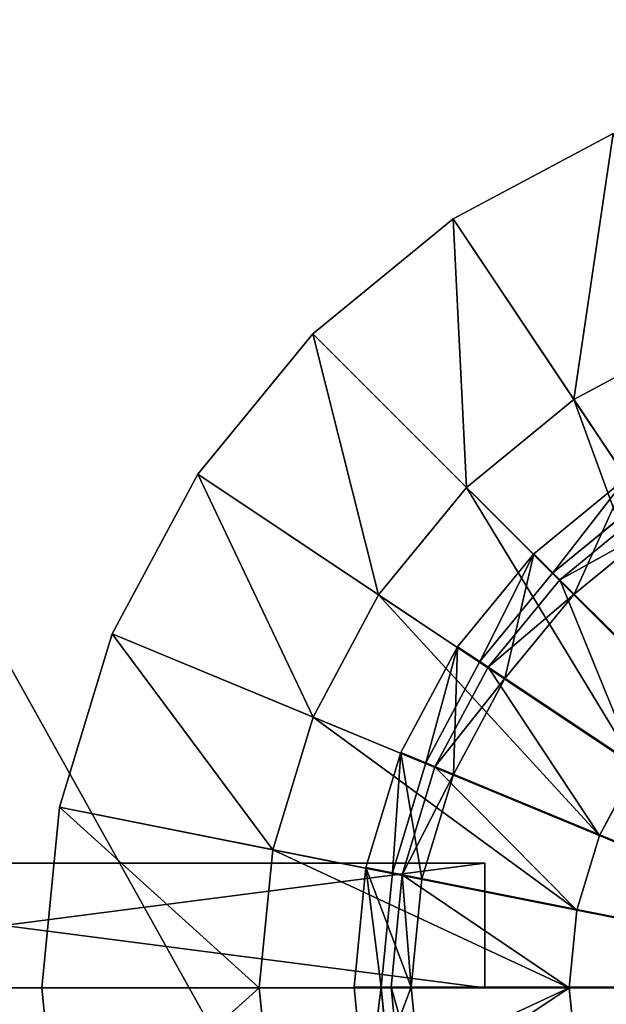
# Model space of a CAD drawing. Extents: x 0 to 35.8, y 0 to 27.5.
# Tile 165 of 256: x 14.8 to 16.7, y 18.4 to 21.6. Entities that reach past the tile are written whole.
import ezdxf

# ---------------------------------------------------------------- set-up
doc = ezdxf.new("R2010")
doc.units = 0
doc.header["$MEASUREMENT"] = 0
doc.layers.get('0').update_dxf_attribs({"color": 13, "linetype": 'CONTINUOUS'})
for name, color, linetype in [('GAS_ELEMENTS_5', 254, 'CONTINUOUS'), ('GAS_ELEMENTS_6', 250, 'CONTINUOUS'), ('GRATE_-_2', 250, 'CONTINUOUS'), ('RGM8058UC_-_BODY', 252, 'CONTINUOUS')]:
    doc.layers.add(name, color=color, linetype=linetype)

# ---------------------------------------------------------------- blocks, each defined once
blk = doc.blocks.new('RGM8658UC_TRADECAD_V06_DXF')
at = {"layer": 'GAS_ELEMENTS_5', "color": 0}
for p, q in [((16.734, 21.1977, 6.0313), (16.2153, 20.9205, 6.0313)), ((16.734, 21.1977, 6.0313), (16.2153, 20.9205, 6.0313)), ((16.2153, 20.9205, 6.0313), (15.7607, 20.5474, 6.0313)), ((16.2153, 20.9205, 6.0313), (15.7607, 20.5474, 6.0313)), ((16.2153, 20.9205, 6.0313), (17.882, 18.4261, 6.0313)), ((16.607, 20.3343, 6.5366), (16.2153, 20.9205, 6.0313)), ((16.2153, 20.9205, 6.0313), (17.882, 18.4261, 6.0313)), ((16.607, 20.3343, 6.5366), (16.2153, 20.9205, 6.0313)), ((15.7607, 20.5474, 6.0313), (15.3876, 20.0928, 6.0313)), ((15.7607, 20.5474, 6.0313), (15.3876, 20.0928, 6.0313)), ((15.7607, 20.5474, 6.0313), (17.882, 18.4261, 6.0313)), ((16.2592, 20.0489, 6.5366), (15.7607, 20.5474, 6.0313)), ((15.7607, 20.5474, 6.0313), (17.882, 18.4261, 6.0313)), ((16.2592, 20.0489, 6.5366), (15.7607, 20.5474, 6.0313)), ((17.0038, 20.5464, 6.5366), (16.607, 20.3343, 6.5366)), ((17.0038, 20.5464, 6.5366), (16.607, 20.3343, 6.5366)), ((16.607, 20.3343, 6.5366), (16.2592, 20.0489, 6.5366)), ((16.607, 20.3343, 6.5366), (16.2592, 20.0489, 6.5366)), ((17.1653, 19.4988, 6.5366), (16.607, 20.3343, 6.5366)), ((17.1653, 19.4988, 6.5366), (16.607, 20.3343, 6.5366)), ((15.3876, 20.0928, 6.0313), (15.1104, 19.5741, 6.0313)), ((15.3876, 20.0928, 6.0313), (15.1104, 19.5741, 6.0313)), ((15.3876, 20.0928, 6.0313), (17.882, 18.4261, 6.0313)), ((15.9738, 19.7011, 6.5366), (15.3876, 20.0928, 6.0313)), ((15.3876, 20.0928, 6.0313), (17.882, 18.4261, 6.0313)), ((15.9738, 19.7011, 6.5366), (15.3876, 20.0928, 6.0313)), ((16.2592, 20.0489, 6.5366), (15.9738, 19.7011, 6.5366)), ((16.2592, 20.0489, 6.5366), (15.9738, 19.7011, 6.5366)), ((16.9698, 19.3384, 6.5366), (16.2592, 20.0489, 6.5366)), ((16.9698, 19.3384, 6.5366), (16.2592, 20.0489, 6.5366)), ((16.8448, 19.9816, 6.7104), (16.5616, 19.7492, 6.7104)), ((16.8448, 19.9816, 6.7104), (16.5616, 19.7492, 6.7104)), ((16.6079, 19.703, 7.2614), (16.8811, 19.9272, 7.2614)), ((16.8811, 19.9272, 7.0512), (16.6079, 19.703, 7.0512)), ((16.8811, 19.9272, 7.0512), (16.6079, 19.703, 7.0512)), ((16.6079, 19.703, 7.2614), (16.8811, 19.9272, 7.2614)), ((16.6079, 19.703, 7.2614), (16.4769, 19.834, 7.2614)), ((16.6079, 19.703, 7.2614), (16.4769, 19.834, 7.2614)), ((16.5616, 19.7492, 6.7104), (16.3292, 19.4661, 6.7104)), ((16.5616, 19.7492, 6.7104), (16.3292, 19.4661, 6.7104)), ((16.5616, 19.7492, 6.7104), (16.9698, 19.3384, 6.7104)), ((16.5616, 19.7492, 6.7104), (16.9698, 19.3384, 6.7104)), ((16.6079, 19.703, 7.0512), (16.5616, 19.7492, 6.7104)), ((16.6079, 19.703, 7.0512), (16.5616, 19.7492, 6.7104)), ((15.9738, 19.7011, 6.5366), (15.7617, 19.3043, 6.5366)), ((15.9738, 19.7011, 6.5366), (15.7617, 19.3043, 6.5366)), ((16.8093, 19.1429, 6.5366), (15.9738, 19.7011, 6.5366)), ((16.8093, 19.1429, 6.5366), (15.9738, 19.7011, 6.5366)), ((16.3836, 19.4297, 7.2614), (16.6079, 19.703, 7.2614)), ((16.6079, 19.703, 7.0512), (16.3836, 19.4297, 7.0512)), ((16.6079, 19.703, 7.0512), (16.3836, 19.4297, 7.0512)), ((16.3836, 19.4297, 7.2614), (16.6079, 19.703, 7.2614)), ((16.6079, 19.703, 7.2614), (16.6079, 19.703, 7.0512)), ((16.6079, 19.703, 7.2614), (16.6079, 19.703, 7.0512)), ((15.1104, 19.5741, 6.0313), (14.9397, 19.0114, 6.0313)), ((15.1104, 19.5741, 6.0313), (14.9397, 19.0114, 6.0313)), ((15.1104, 19.5741, 6.0313), (17.882, 18.4261, 6.0313)), ((15.7617, 19.3043, 6.5366), (15.1104, 19.5741, 6.0313)), ((15.1104, 19.5741, 6.0313), (17.882, 18.4261, 6.0313)), ((15.7617, 19.3043, 6.5366), (15.1104, 19.5741, 6.0313)), ((16.3836, 19.4297, 7.2614), (16.2296, 19.5326, 7.2614)), ((16.3836, 19.4297, 7.2614), (16.2296, 19.5326, 7.2614)), ((16.3292, 19.4661, 6.7104), (16.1565, 19.143, 6.7104)), ((16.3292, 19.4661, 6.7104), (16.1565, 19.143, 6.7104)), ((16.3292, 19.4661, 6.7104), (16.8093, 19.1429, 6.7104)), ((16.3292, 19.4661, 6.7104), (16.8093, 19.1429, 6.7104)), ((16.3836, 19.4297, 7.0512), (16.3292, 19.4661, 6.7104)), ((16.3836, 19.4297, 7.0512), (16.3292, 19.4661, 6.7104)), ((16.217, 19.118, 7.2614), (16.3836, 19.4297, 7.2614)), ((16.3836, 19.4297, 7.0512), (16.217, 19.118, 7.0512)), ((16.3836, 19.4297, 7.0512), (16.217, 19.118, 7.0512)), ((16.217, 19.118, 7.2614), (16.3836, 19.4297, 7.2614)), ((16.3836, 19.4297, 7.2614), (16.3836, 19.4297, 7.0512)), ((16.3836, 19.4297, 7.2614), (16.3836, 19.4297, 7.0512)), ((15.7617, 19.3043, 6.5366), (15.6311, 18.8738, 6.5366)), ((15.7617, 19.3043, 6.5366), (15.6311, 18.8738, 6.5366)), ((16.6901, 18.9198, 6.5366), (15.7617, 19.3043, 6.5366)), ((16.6901, 18.9198, 6.5366), (15.7617, 19.3043, 6.5366)), ((16.217, 19.118, 7.2614), (16.0458, 19.1888, 7.2614)), ((16.217, 19.118, 7.2614), (16.0458, 19.1888, 7.2614)), ((16.1565, 19.143, 6.7104), (16.0502, 18.7924, 6.7104)), ((16.1565, 19.143, 6.7104), (16.0502, 18.7924, 6.7104)), ((16.1565, 19.143, 6.7104), (16.6901, 18.9198, 6.7104)), ((16.1565, 19.143, 6.7104), (16.6901, 18.9198, 6.7104)), ((16.217, 19.118, 7.0512), (16.1565, 19.143, 6.7104)), ((16.217, 19.118, 7.0512), (16.1565, 19.143, 6.7104)), ((16.8093, 19.1429, 6.5366), (16.6901, 18.9198, 6.5366)), ((16.8093, 19.1429, 6.5366), (16.6901, 18.9198, 6.5366)), ((16.8093, 19.1429, 6.7104), (16.6901, 18.9198, 6.7104)), ((16.8093, 19.1429, 6.7104), (16.6901, 18.9198, 6.7104)), ((16.1143, 18.7797, 7.2614), (16.217, 19.118, 7.2614)), ((16.217, 19.118, 7.0512), (16.1143, 18.7797, 7.0512)), ((16.217, 19.118, 7.0512), (16.1143, 18.7797, 7.0512)), ((16.1143, 18.7797, 7.2614), (16.217, 19.118, 7.2614)), ((16.217, 19.118, 7.2614), (16.217, 19.118, 7.0512)), ((16.217, 19.118, 7.2614), (16.217, 19.118, 7.0512)), ((14.9397, 19.0114, 6.0313), (14.882, 18.4261, 6.0313)), ((14.9397, 19.0114, 6.0313), (14.882, 18.4261, 6.0313)), ((14.9397, 19.0114, 6.0313), (17.882, 18.4261, 6.0313)), ((15.6311, 18.8738, 6.5366), (14.9397, 19.0114, 6.0313)), ((14.9397, 19.0114, 6.0313), (17.882, 18.4261, 6.0313)), ((15.6311, 18.8738, 6.5366), (14.9397, 19.0114, 6.0313)), ((16.6901, 18.9198, 6.5366), (16.6167, 18.6778, 6.5366)), ((16.6901, 18.9198, 6.5366), (16.6167, 18.6778, 6.5366)), ((16.6901, 18.9198, 6.7104), (16.6167, 18.6778, 6.7104)), ((16.6901, 18.9198, 6.7104), (16.6167, 18.6778, 6.7104)), ((16.6901, 18.9198, 6.7104), (16.6901, 18.9198, 6.5366)), ((16.6901, 18.9198, 6.7104), (16.6901, 18.9198, 6.5366)), ((15.6311, 18.8738, 6.5366), (15.587, 18.4261, 6.5366)), ((15.6311, 18.8738, 6.5366), (15.587, 18.4261, 6.5366)), ((16.6167, 18.6778, 6.5366), (15.6311, 18.8738, 6.5366)), ((16.6167, 18.6778, 6.5366), (15.6311, 18.8738, 6.5366)), ((16.1143, 18.7797, 7.2614), (15.9327, 18.8158, 7.2614)), ((16.1143, 18.7797, 7.2614), (15.9327, 18.8158, 7.2614)), ((16.0502, 18.7924, 6.7104), (16.0143, 18.4279, 6.7104)), ((16.0502, 18.7924, 6.7104), (16.0143, 18.4279, 6.7104)), ((16.0502, 18.7924, 6.7104), (16.6167, 18.6778, 6.7104)), ((16.0502, 18.7924, 6.7104), (16.6167, 18.6778, 6.7104)), ((16.1143, 18.7797, 7.0512), (16.0502, 18.7924, 6.7104)), ((16.1143, 18.7797, 7.0512), (16.0502, 18.7924, 6.7104)), ((16.0797, 18.4279, 7.2614), (16.1143, 18.7797, 7.2614)), ((16.1143, 18.7797, 7.0512), (16.0797, 18.4279, 7.0512)), ((16.1143, 18.7797, 7.0512), (16.0797, 18.4279, 7.0512)), ((16.0797, 18.4279, 7.2614), (16.1143, 18.7797, 7.2614)), ((16.1143, 18.7797, 7.2614), (16.1143, 18.7797, 7.0512)), ((16.1143, 18.7797, 7.2614), (16.1143, 18.7797, 7.0512)), ((16.6167, 18.6778, 6.5366), (16.5919, 18.4261, 6.5366)), ((16.6167, 18.6778, 6.5366), (16.5919, 18.4261, 6.5366)), ((16.6167, 18.6778, 6.7104), (16.5919, 18.4261, 6.7104)), ((16.6167, 18.6778, 6.7104), (16.5919, 18.4261, 6.7104)), ((16.6167, 18.6778, 6.7104), (16.6167, 18.6778, 6.5366)), ((16.6167, 18.6778, 6.7104), (16.6167, 18.6778, 6.5366)), ((14.882, 18.4261, 6.0313), (17.882, 18.4261, 6.0313)), ((15.587, 18.4261, 6.5366), (14.882, 18.4261, 6.0313)), ((14.882, 18.4261, 6.0313), (17.882, 18.4261, 6.0313)), ((14.882, 18.4261, 6.0313), (14.9397, 17.8408, 6.0313)), ((15.587, 18.4261, 6.5366), (14.882, 18.4261, 6.0313)), ((14.882, 18.4261, 6.0313), (14.9397, 17.8408, 6.0313)), ((15.587, 18.4261, 6.5366), (15.6311, 17.9784, 6.5366)), ((16.5919, 18.4261, 6.5366), (15.587, 18.4261, 6.5366)), ((15.587, 18.4261, 6.5366), (15.6311, 17.9784, 6.5366)), ((16.5919, 18.4261, 6.5366), (15.587, 18.4261, 6.5366)), ((16.0797, 18.4279, 7.2614), (15.8944, 18.4279, 7.2614)), ((16.0797, 18.4279, 7.2614), (15.8944, 18.4279, 7.2614)), ((16.0143, 18.4279, 6.7104), (16.5919, 18.4261, 6.7104)), ((16.0143, 18.4279, 6.7104), (16.5919, 18.4261, 6.7104)), ((16.0143, 18.4279, 6.7104), (16.0502, 18.0633, 6.7104)), ((16.0797, 18.4279, 7.0512), (16.0143, 18.4279, 6.7104)), ((16.0143, 18.4279, 6.7104), (16.0502, 18.0633, 6.7104)), ((16.0797, 18.4279, 7.0512), (16.0143, 18.4279, 6.7104)), ((16.1143, 18.0761, 7.2614), (16.0797, 18.4279, 7.2614)), ((16.0797, 18.4279, 7.0512), (16.1143, 18.0761, 7.0512)), ((16.0797, 18.4279, 7.2614), (16.0797, 18.4279, 7.0512)), ((16.0797, 18.4279, 7.0512), (16.1143, 18.0761, 7.0512)), ((16.0797, 18.4279, 7.2614), (16.0797, 18.4279, 7.0512)), ((16.1143, 18.0761, 7.2614), (16.0797, 18.4279, 7.2614)), ((16.5919, 18.4261, 6.5366), (16.6167, 18.1744, 6.5366)), ((16.5919, 18.4261, 6.7104), (16.5919, 18.4261, 6.5366)), ((16.5919, 18.4261, 6.5366), (16.6167, 18.1744, 6.5366)), ((16.5919, 18.4261, 6.7104), (16.5919, 18.4261, 6.5366)), ((16.5919, 18.4261, 6.7104), (16.6167, 18.1744, 6.7104)), ((16.5919, 18.4261, 6.7104), (16.6167, 18.1744, 6.7104))]:
    blk.add_line(p, q, dxfattribs=at)
at = {"layer": 'GAS_ELEMENTS_6', "color": 0}
for p, q in [((16.7782, 20.0813, 7.2614), (16.4769, 19.834, 7.2614)), ((16.7782, 20.0813, 7.2614), (16.4769, 19.834, 7.2614)), ((16.7782, 20.0813, 7.3168), (16.4769, 19.834, 7.3168)), ((16.7782, 20.0813, 7.3168), (16.4769, 19.834, 7.3168)), ((16.5387, 19.7721, 7.4023), (16.8268, 20.0085, 7.4023)), ((16.5387, 19.7721, 7.4023), (16.8268, 20.0085, 7.4023)), ((16.4769, 19.834, 7.2614), (16.2296, 19.5326, 7.2614)), ((16.4769, 19.834, 7.2614), (16.2296, 19.5326, 7.2614)), ((16.4769, 19.834, 7.3168), (16.2296, 19.5326, 7.3168)), ((16.4769, 19.834, 7.3168), (16.2296, 19.5326, 7.3168)), ((16.4769, 19.834, 7.3168), (16.4769, 19.834, 7.2614)), ((16.4769, 19.834, 7.3168), (16.4769, 19.834, 7.2614)), ((16.5387, 19.7721, 7.4023), (16.4769, 19.834, 7.3168)), ((16.5387, 19.7721, 7.4023), (16.4769, 19.834, 7.3168)), ((16.3023, 19.484, 7.4023), (16.5387, 19.7721, 7.4023)), ((16.3023, 19.484, 7.4023), (16.5387, 19.7721, 7.4023)), ((17.883, 18.4279, 7.4023), (16.5387, 19.7721, 7.4023)), ((17.883, 18.4279, 7.4023), (16.5387, 19.7721, 7.4023)), ((16.2296, 19.5326, 7.2614), (16.0458, 19.1888, 7.2614)), ((16.2296, 19.5326, 7.2614), (16.0458, 19.1888, 7.2614)), ((16.2296, 19.5326, 7.3168), (16.0458, 19.1888, 7.3168)), ((16.2296, 19.5326, 7.3168), (16.0458, 19.1888, 7.3168)), ((16.2296, 19.5326, 7.3168), (16.2296, 19.5326, 7.2614)), ((16.2296, 19.5326, 7.3168), (16.2296, 19.5326, 7.2614)), ((16.3023, 19.484, 7.4023), (16.2296, 19.5326, 7.3168)), ((16.3023, 19.484, 7.4023), (16.2296, 19.5326, 7.3168)), ((16.1266, 19.1554, 7.4023), (16.3023, 19.484, 7.4023)), ((16.1266, 19.1554, 7.4023), (16.3023, 19.484, 7.4023)), ((17.883, 18.4279, 7.4023), (16.3023, 19.484, 7.4023)), ((17.883, 18.4279, 7.4023), (16.3023, 19.484, 7.4023)), ((16.0458, 19.1888, 7.2614), (15.9327, 18.8158, 7.2614)), ((16.0458, 19.1888, 7.2614), (15.9327, 18.8158, 7.2614)), ((16.0458, 19.1888, 7.3168), (15.9327, 18.8158, 7.3168)), ((16.0458, 19.1888, 7.3168), (15.9327, 18.8158, 7.3168)), ((16.0458, 19.1888, 7.3168), (16.0458, 19.1888, 7.2614)), ((16.0458, 19.1888, 7.3168), (16.0458, 19.1888, 7.2614)), ((16.1266, 19.1554, 7.4023), (16.0458, 19.1888, 7.3168)), ((16.1266, 19.1554, 7.4023), (16.0458, 19.1888, 7.3168)), ((16.0185, 18.7987, 7.4023), (16.1266, 19.1554, 7.4023)), ((16.0185, 18.7987, 7.4023), (16.1266, 19.1554, 7.4023)), ((17.883, 18.4279, 7.4023), (16.1266, 19.1554, 7.4023)), ((17.883, 18.4279, 7.4023), (16.1266, 19.1554, 7.4023)), ((15.9327, 18.8158, 7.2614), (15.8944, 18.4279, 7.2614)), ((15.9327, 18.8158, 7.2614), (15.8944, 18.4279, 7.2614)), ((15.9327, 18.8158, 7.3168), (15.8944, 18.4279, 7.3168)), ((15.9327, 18.8158, 7.3168), (15.8944, 18.4279, 7.3168)), ((15.9327, 18.8158, 7.3168), (15.9327, 18.8158, 7.2614)), ((15.9327, 18.8158, 7.3168), (15.9327, 18.8158, 7.2614)), ((16.0185, 18.7987, 7.4023), (15.9327, 18.8158, 7.3168)), ((16.0185, 18.7987, 7.4023), (15.9327, 18.8158, 7.3168)), ((15.9819, 18.4279, 7.4023), (16.0185, 18.7987, 7.4023)), ((15.9819, 18.4279, 7.4023), (16.0185, 18.7987, 7.4023)), ((17.883, 18.4279, 7.4023), (16.0185, 18.7987, 7.4023)), ((17.883, 18.4279, 7.4023), (16.0185, 18.7987, 7.4023)), ((15.8944, 18.4279, 7.2614), (15.9327, 18.0399, 7.2614)), ((15.8944, 18.4279, 7.3168), (15.8944, 18.4279, 7.2614)), ((15.8944, 18.4279, 7.2614), (15.9327, 18.0399, 7.2614)), ((15.8944, 18.4279, 7.3168), (15.8944, 18.4279, 7.2614)), ((15.8944, 18.4279, 7.3168), (15.9327, 18.0399, 7.3168)), ((15.9819, 18.4279, 7.4023), (15.8944, 18.4279, 7.3168)), ((15.8944, 18.4279, 7.3168), (15.9327, 18.0399, 7.3168)), ((15.9819, 18.4279, 7.4023), (15.8944, 18.4279, 7.3168)), ((17.883, 18.4279, 7.4023), (15.9819, 18.4279, 7.4023)), ((16.0185, 18.057, 7.4023), (15.9819, 18.4279, 7.4023)), ((17.883, 18.4279, 7.4023), (15.9819, 18.4279, 7.4023)), ((16.0185, 18.057, 7.4023), (15.9819, 18.4279, 7.4023))]:
    blk.add_line(p, q, dxfattribs=at)
at = {"layer": 'GRATE_-_2', "color": 0}
for p, q in [((13.197, 18.8299, 8.2709), (16.3179, 18.8299, 8.2709)), ((13.197, 18.8299, 8.2709), (16.3179, 18.8299, 8.2709)), ((13.2007, 18.8299, 7.8864), (16.3179, 18.8299, 7.972)), ((13.2007, 18.8299, 7.8864), (16.3179, 18.8299, 7.972)), ((16.3179, 18.8299, 8.2709), (16.3179, 18.4255, 8.2709)), ((16.3179, 18.8299, 7.972), (16.3179, 18.8299, 8.2709)), ((16.3179, 18.8299, 8.2709), (16.3179, 18.4255, 8.2709)), ((16.3179, 18.4255, 7.972), (16.3179, 18.8299, 7.972)), ((16.3179, 18.8299, 7.972), (16.3179, 18.8299, 8.2709)), ((16.3179, 18.4255, 7.972), (16.3179, 18.8299, 7.972)), ((16.3179, 18.4255, 8.2709), (13.197, 18.4255, 8.2709)), ((16.3179, 18.4255, 8.2709), (13.197, 18.4255, 8.2709)), ((16.3179, 18.4255, 7.972), (13.2007, 18.4255, 7.8864)), ((16.3179, 18.4255, 7.972), (13.2007, 18.4255, 7.8864)), ((16.3179, 18.4255, 8.2709), (16.3179, 18.4255, 7.972)), ((16.3179, 18.4255, 8.2709), (16.3179, 18.4255, 7.972))]:
    blk.add_line(p, q, dxfattribs=at)
at = {"layer": 'GAS_ELEMENTS_5', "color": 254}
mesh = blk.add_polyface(dxfattribs=at)
corners = [(17.882, 18.4261, 6.0313), (16.734, 21.1977, 6.0313), (16.2153, 20.9205, 6.0313)]
mesh.append_faces([[corners[k] for k in face] for face in [(0, 1, 2)]], dxfattribs={"color": 254})
mesh = blk.add_polyface(dxfattribs=at)
corners = [(16.734, 21.1977, 6.0313), (16.607, 20.3343, 6.5366), (16.2153, 20.9205, 6.0313), (17.0038, 20.5464, 6.5366)]
mesh.append_faces([[corners[k] for k in face] for face in [(0, 1, 2), (1, 0, 3)]], dxfattribs={"vtx0": -1, "color": 254})
mesh = blk.add_polyface(dxfattribs=at)
corners = [(17.882, 18.4261, 6.0313), (16.2153, 20.9205, 6.0313), (15.7607, 20.5474, 6.0313)]
mesh.append_faces([[corners[k] for k in face] for face in [(0, 1, 2)]], dxfattribs={"color": 254})
mesh = blk.add_polyface(dxfattribs=at)
corners = [(16.2153, 20.9205, 6.0313), (16.2592, 20.0489, 6.5366), (15.7607, 20.5474, 6.0313), (16.607, 20.3343, 6.5366)]
mesh.append_faces([[corners[k] for k in face] for face in [(0, 1, 2), (1, 0, 3)]], dxfattribs={"vtx0": -1, "color": 254})
mesh = blk.add_polyface(dxfattribs=at)
corners = [(17.882, 18.4261, 6.0313), (15.7607, 20.5474, 6.0313), (15.3876, 20.0928, 6.0313)]
mesh.append_faces([[corners[k] for k in face] for face in [(0, 1, 2)]], dxfattribs={"color": 254})
mesh = blk.add_polyface(dxfattribs=at)
corners = [(15.7607, 20.5474, 6.0313), (15.9738, 19.7011, 6.5366), (15.3876, 20.0928, 6.0313), (16.2592, 20.0489, 6.5366)]
mesh.append_faces([[corners[k] for k in face] for face in [(0, 1, 2), (1, 0, 3)]], dxfattribs={"vtx0": -1, "color": 254})
mesh = blk.add_polyface(dxfattribs=at)
corners = [(17.0038, 20.5464, 6.5366), (17.1653, 19.4988, 6.5366), (16.607, 20.3343, 6.5366), (17.3883, 19.618, 6.5366)]
mesh.append_faces([[corners[k] for k in face] for face in [(0, 1, 2), (1, 0, 3)]], dxfattribs={"vtx0": -1, "color": 254})
mesh = blk.add_polyface(dxfattribs=at)
corners = [(16.607, 20.3343, 6.5366), (16.9698, 19.3384, 6.5366), (16.2592, 20.0489, 6.5366), (17.1653, 19.4988, 6.5366)]
mesh.append_faces([[corners[k] for k in face] for face in [(0, 1, 2), (1, 0, 3)]], dxfattribs={"vtx0": -1, "color": 254})
mesh = blk.add_polyface(dxfattribs=at)
corners = [(17.882, 18.4261, 6.0313), (15.3876, 20.0928, 6.0313), (15.1104, 19.5741, 6.0313)]
mesh.append_faces([[corners[k] for k in face] for face in [(0, 1, 2)]], dxfattribs={"color": 254})
mesh = blk.add_polyface(dxfattribs=at)
corners = [(15.3876, 20.0928, 6.0313), (15.7617, 19.3043, 6.5366), (15.1104, 19.5741, 6.0313), (15.9738, 19.7011, 6.5366)]
mesh.append_faces([[corners[k] for k in face] for face in [(0, 1, 2), (1, 0, 3)]], dxfattribs={"vtx0": -1, "color": 254})
mesh = blk.add_polyface(dxfattribs=at)
corners = [(16.6079, 19.703, 7.2614), (16.7782, 20.0813, 7.2614), (16.4769, 19.834, 7.2614), (16.8811, 19.9272, 7.2614)]
mesh.append_faces([[corners[k] for k in face] for face in [(0, 1, 2), (1, 0, 3)]], dxfattribs={"vtx0": -1, "color": 254})
mesh = blk.add_polyface(dxfattribs=at)
corners = [(16.2592, 20.0489, 6.5366), (16.8093, 19.1429, 6.5366), (15.9738, 19.7011, 6.5366), (16.9698, 19.3384, 6.5366)]
mesh.append_faces([[corners[k] for k in face] for face in [(0, 1, 2), (1, 0, 3)]], dxfattribs={"vtx0": -1, "color": 254})
mesh = blk.add_polyface(dxfattribs=at)
corners = [(16.9698, 19.3384, 6.7104), (16.8448, 19.9816, 6.7104), (16.5616, 19.7492, 6.7104), (17.1653, 19.4988, 6.7104)]
mesh.append_faces([[corners[k] for k in face] for face in [(0, 1, 2), (1, 0, 3)]], dxfattribs={"vtx0": -1, "color": 254})
mesh = blk.add_polyface(dxfattribs=at)
corners = [(16.8811, 19.9272, 7.0512), (16.5616, 19.7492, 6.7104), (16.8448, 19.9816, 6.7104), (16.6079, 19.703, 7.0512)]
mesh.append_faces([[corners[k] for k in face] for face in [(0, 1, 2), (1, 0, 3)]], dxfattribs={"vtx0": -1, "color": 254})
mesh = blk.add_polyface(dxfattribs=at)
corners = [(16.8811, 19.9272, 7.2614), (16.6079, 19.703, 7.0512), (16.8811, 19.9272, 7.0512), (16.6079, 19.703, 7.2614)]
mesh.append_faces([[corners[k] for k in face] for face in [(0, 1, 2), (1, 0, 3)]], dxfattribs={"vtx0": -1, "color": 254})
mesh = blk.add_polyface(dxfattribs=at)
corners = [(16.3836, 19.4297, 7.2614), (16.4769, 19.834, 7.2614), (16.2296, 19.5326, 7.2614), (16.6079, 19.703, 7.2614)]
mesh.append_faces([[corners[k] for k in face] for face in [(0, 1, 2), (1, 0, 3)]], dxfattribs={"vtx0": -1, "color": 254})
mesh = blk.add_polyface(dxfattribs=at)
corners = [(16.8093, 19.1429, 6.7104), (16.5616, 19.7492, 6.7104), (16.3292, 19.4661, 6.7104), (16.9698, 19.3384, 6.7104)]
mesh.append_faces([[corners[k] for k in face] for face in [(0, 1, 2), (1, 0, 3)]], dxfattribs={"vtx0": -1, "color": 254})
mesh = blk.add_polyface(dxfattribs=at)
corners = [(16.3292, 19.4661, 6.7104), (16.6079, 19.703, 7.0512), (16.3836, 19.4297, 7.0512), (16.5616, 19.7492, 6.7104)]
mesh.append_faces([[corners[k] for k in face] for face in [(0, 1, 2), (1, 0, 3)]], dxfattribs={"vtx0": -1, "color": 254})
mesh = blk.add_polyface(dxfattribs=at)
corners = [(15.9738, 19.7011, 6.5366), (16.6901, 18.9198, 6.5366), (15.7617, 19.3043, 6.5366), (16.8093, 19.1429, 6.5366)]
mesh.append_faces([[corners[k] for k in face] for face in [(0, 1, 2), (1, 0, 3)]], dxfattribs={"vtx0": -1, "color": 254})
mesh = blk.add_polyface(dxfattribs=at)
corners = [(16.6079, 19.703, 7.0512), (16.3836, 19.4297, 7.2614), (16.3836, 19.4297, 7.0512), (16.6079, 19.703, 7.2614)]
mesh.append_faces([[corners[k] for k in face] for face in [(0, 1, 2), (1, 0, 3)]], dxfattribs={"vtx0": -1, "color": 254})
mesh = blk.add_polyface(dxfattribs=at)
corners = [(17.882, 18.4261, 6.0313), (15.1104, 19.5741, 6.0313), (14.9397, 19.0114, 6.0313)]
mesh.append_faces([[corners[k] for k in face] for face in [(0, 1, 2)]], dxfattribs={"color": 254})
mesh = blk.add_polyface(dxfattribs=at)
corners = [(15.1104, 19.5741, 6.0313), (15.6311, 18.8738, 6.5366), (14.9397, 19.0114, 6.0313), (15.7617, 19.3043, 6.5366)]
mesh.append_faces([[corners[k] for k in face] for face in [(0, 1, 2), (1, 0, 3)]], dxfattribs={"vtx0": -1, "color": 254})
mesh = blk.add_polyface(dxfattribs=at)
corners = [(16.217, 19.118, 7.2614), (16.2296, 19.5326, 7.2614), (16.0458, 19.1888, 7.2614), (16.3836, 19.4297, 7.2614)]
mesh.append_faces([[corners[k] for k in face] for face in [(0, 1, 2), (1, 0, 3)]], dxfattribs={"vtx0": -1, "color": 254})
mesh = blk.add_polyface(dxfattribs=at)
corners = [(16.6901, 18.9198, 6.7104), (16.3292, 19.4661, 6.7104), (16.1565, 19.143, 6.7104), (16.8093, 19.1429, 6.7104)]
mesh.append_faces([[corners[k] for k in face] for face in [(0, 1, 2), (1, 0, 3)]], dxfattribs={"vtx0": -1, "color": 254})
mesh = blk.add_polyface(dxfattribs=at)
corners = [(16.1565, 19.143, 6.7104), (16.3836, 19.4297, 7.0512), (16.217, 19.118, 7.0512), (16.3292, 19.4661, 6.7104)]
mesh.append_faces([[corners[k] for k in face] for face in [(0, 1, 2), (1, 0, 3)]], dxfattribs={"vtx0": -1, "color": 254})
mesh = blk.add_polyface(dxfattribs=at)
corners = [(16.3836, 19.4297, 7.0512), (16.217, 19.118, 7.2614), (16.217, 19.118, 7.0512), (16.3836, 19.4297, 7.2614)]
mesh.append_faces([[corners[k] for k in face] for face in [(0, 1, 2), (1, 0, 3)]], dxfattribs={"vtx0": -1, "color": 254})
mesh = blk.add_polyface(dxfattribs=at)
corners = [(15.7617, 19.3043, 6.5366), (16.6167, 18.6778, 6.5366), (15.6311, 18.8738, 6.5366), (16.6901, 18.9198, 6.5366)]
mesh.append_faces([[corners[k] for k in face] for face in [(0, 1, 2), (1, 0, 3)]], dxfattribs={"vtx0": -1, "color": 254})
mesh = blk.add_polyface(dxfattribs=at)
corners = [(16.1143, 18.7797, 7.2614), (16.0458, 19.1888, 7.2614), (15.9327, 18.8158, 7.2614), (16.217, 19.118, 7.2614)]
mesh.append_faces([[corners[k] for k in face] for face in [(0, 1, 2), (1, 0, 3)]], dxfattribs={"vtx0": -1, "color": 254})
mesh = blk.add_polyface(dxfattribs=at)
corners = [(16.6167, 18.6778, 6.7104), (16.1565, 19.143, 6.7104), (16.0502, 18.7924, 6.7104), (16.6901, 18.9198, 6.7104)]
mesh.append_faces([[corners[k] for k in face] for face in [(0, 1, 2), (1, 0, 3)]], dxfattribs={"vtx0": -1, "color": 254})
mesh = blk.add_polyface(dxfattribs=at)
corners = [(16.0502, 18.7924, 6.7104), (16.217, 19.118, 7.0512), (16.1143, 18.7797, 7.0512), (16.1565, 19.143, 6.7104)]
mesh.append_faces([[corners[k] for k in face] for face in [(0, 1, 2), (1, 0, 3)]], dxfattribs={"vtx0": -1, "color": 254})
mesh = blk.add_polyface(dxfattribs=at)
corners = [(16.8093, 19.1429, 6.5366), (16.6901, 18.9198, 6.7104), (16.6901, 18.9198, 6.5366), (16.8093, 19.1429, 6.7104)]
mesh.append_faces([[corners[k] for k in face] for face in [(0, 1, 2), (1, 0, 3)]], dxfattribs={"vtx0": -1, "color": 254})
mesh = blk.add_polyface(dxfattribs=at)
corners = [(16.217, 19.118, 7.0512), (16.1143, 18.7797, 7.2614), (16.1143, 18.7797, 7.0512), (16.217, 19.118, 7.2614)]
mesh.append_faces([[corners[k] for k in face] for face in [(0, 1, 2), (1, 0, 3)]], dxfattribs={"vtx0": -1, "color": 254})
mesh = blk.add_polyface(dxfattribs=at)
corners = [(17.882, 18.4261, 6.0313), (14.9397, 19.0114, 6.0313), (14.882, 18.4261, 6.0313)]
mesh.append_faces([[corners[k] for k in face] for face in [(0, 1, 2)]], dxfattribs={"color": 254})
mesh = blk.add_polyface(dxfattribs=at)
corners = [(14.9397, 19.0114, 6.0313), (15.587, 18.4261, 6.5366), (14.882, 18.4261, 6.0313), (15.6311, 18.8738, 6.5366)]
mesh.append_faces([[corners[k] for k in face] for face in [(0, 1, 2), (1, 0, 3)]], dxfattribs={"vtx0": -1, "color": 254})
mesh = blk.add_polyface(dxfattribs=at)
corners = [(16.6901, 18.9198, 6.5366), (16.6167, 18.6778, 6.7104), (16.6167, 18.6778, 6.5366), (16.6901, 18.9198, 6.7104)]
mesh.append_faces([[corners[k] for k in face] for face in [(0, 1, 2), (1, 0, 3)]], dxfattribs={"vtx0": -1, "color": 254})
mesh = blk.add_polyface(dxfattribs=at)
corners = [(15.6311, 18.8738, 6.5366), (16.5919, 18.4261, 6.5366), (15.587, 18.4261, 6.5366), (16.6167, 18.6778, 6.5366)]
mesh.append_faces([[corners[k] for k in face] for face in [(0, 1, 2), (1, 0, 3)]], dxfattribs={"vtx0": -1, "color": 254})
mesh = blk.add_polyface(dxfattribs=at)
corners = [(16.0797, 18.4279, 7.2614), (15.9327, 18.8158, 7.2614), (15.8944, 18.4279, 7.2614), (16.1143, 18.7797, 7.2614)]
mesh.append_faces([[corners[k] for k in face] for face in [(0, 1, 2), (1, 0, 3)]], dxfattribs={"vtx0": -1, "color": 254})
mesh = blk.add_polyface(dxfattribs=at)
corners = [(16.5919, 18.4261, 6.7104), (16.0502, 18.7924, 6.7104), (16.0143, 18.4279, 6.7104), (16.6167, 18.6778, 6.7104)]
mesh.append_faces([[corners[k] for k in face] for face in [(0, 1, 2), (1, 0, 3)]], dxfattribs={"vtx0": -1, "color": 254})
mesh = blk.add_polyface(dxfattribs=at)
corners = [(16.0502, 18.7924, 6.7104), (16.0797, 18.4279, 7.0512), (16.0143, 18.4279, 6.7104), (16.1143, 18.7797, 7.0512)]
mesh.append_faces([[corners[k] for k in face] for face in [(0, 1, 2), (1, 0, 3)]], dxfattribs={"vtx0": -1, "color": 254})
mesh = blk.add_polyface(dxfattribs=at)
corners = [(16.1143, 18.7797, 7.0512), (16.0797, 18.4279, 7.2614), (16.0797, 18.4279, 7.0512), (16.1143, 18.7797, 7.2614)]
mesh.append_faces([[corners[k] for k in face] for face in [(0, 1, 2), (1, 0, 3)]], dxfattribs={"vtx0": -1, "color": 254})
mesh = blk.add_polyface(dxfattribs=at)
corners = [(16.6167, 18.6778, 6.5366), (16.5919, 18.4261, 6.7104), (16.5919, 18.4261, 6.5366), (16.6167, 18.6778, 6.7104)]
mesh.append_faces([[corners[k] for k in face] for face in [(0, 1, 2), (1, 0, 3)]], dxfattribs={"vtx0": -1, "color": 254})
mesh = blk.add_polyface(dxfattribs=at)
corners = [(17.882, 18.4261, 6.0313), (14.882, 18.4261, 6.0313), (14.9397, 17.8408, 6.0313)]
mesh.append_faces([[corners[k] for k in face] for face in [(0, 1, 2)]], dxfattribs={"color": 254})
mesh = blk.add_polyface(dxfattribs=at)
corners = [(15.587, 18.4261, 6.5366), (14.9397, 17.8408, 6.0313), (14.882, 18.4261, 6.0313), (15.6311, 17.9784, 6.5366)]
mesh.append_faces([[corners[k] for k in face] for face in [(0, 1, 2), (1, 0, 3)]], dxfattribs={"vtx0": -1, "color": 254})
mesh = blk.add_polyface(dxfattribs=at)
corners = [(17.882, 18.4261, 6.0313), (14.9397, 17.8408, 6.0313), (15.1104, 17.278, 6.0313)]
mesh.append_faces([[corners[k] for k in face] for face in [(0, 1, 2)]], dxfattribs={"color": 254})
mesh = blk.add_polyface(dxfattribs=at)
corners = [(17.882, 18.4261, 6.0313), (15.1104, 17.278, 6.0313), (15.3876, 16.7594, 6.0313)]
mesh.append_faces([[corners[k] for k in face] for face in [(0, 1, 2)]], dxfattribs={"color": 254})
mesh = blk.add_polyface(dxfattribs=at)
corners = [(17.882, 18.4261, 6.0313), (15.3876, 16.7594, 6.0313), (15.7607, 16.3048, 6.0313)]
mesh.append_faces([[corners[k] for k in face] for face in [(0, 1, 2)]], dxfattribs={"color": 254})
mesh = blk.add_polyface(dxfattribs=at)
corners = [(16.5919, 18.4261, 6.5366), (15.6311, 17.9784, 6.5366), (15.587, 18.4261, 6.5366), (16.6167, 18.1744, 6.5366)]
mesh.append_faces([[corners[k] for k in face] for face in [(0, 1, 2), (1, 0, 3)]], dxfattribs={"vtx0": -1, "color": 254})
mesh = blk.add_polyface(dxfattribs=at)
corners = [(17.882, 18.4261, 6.0313), (15.7607, 16.3048, 6.0313), (16.2153, 15.9317, 6.0313)]
mesh.append_faces([[corners[k] for k in face] for face in [(0, 1, 2)]], dxfattribs={"color": 254})
mesh = blk.add_polyface(dxfattribs=at)
corners = [(15.9327, 18.0399, 7.2614), (16.0797, 18.4279, 7.2614), (15.8944, 18.4279, 7.2614), (16.1143, 18.0761, 7.2614)]
mesh.append_faces([[corners[k] for k in face] for face in [(0, 1, 2), (1, 0, 3)]], dxfattribs={"vtx0": -1, "color": 254})
mesh = blk.add_polyface(dxfattribs=at)
corners = [(16.0502, 18.0633, 6.7104), (16.5919, 18.4261, 6.7104), (16.0143, 18.4279, 6.7104), (16.6167, 18.1744, 6.7104)]
mesh.append_faces([[corners[k] for k in face] for face in [(0, 1, 2), (1, 0, 3)]], dxfattribs={"vtx0": -1, "color": 254})
mesh = blk.add_polyface(dxfattribs=at)
corners = [(16.0143, 18.4279, 6.7104), (16.1143, 18.0761, 7.0512), (16.0502, 18.0633, 6.7104), (16.0797, 18.4279, 7.0512)]
mesh.append_faces([[corners[k] for k in face] for face in [(0, 1, 2), (1, 0, 3)]], dxfattribs={"vtx0": -1, "color": 254})
mesh = blk.add_polyface(dxfattribs=at)
corners = [(16.0797, 18.4279, 7.0512), (16.1143, 18.0761, 7.2614), (16.1143, 18.0761, 7.0512), (16.0797, 18.4279, 7.2614)]
mesh.append_faces([[corners[k] for k in face] for face in [(0, 1, 2), (1, 0, 3)]], dxfattribs={"vtx0": -1, "color": 254})
mesh = blk.add_polyface(dxfattribs=at)
corners = [(17.882, 18.4261, 6.0313), (16.2153, 15.9317, 6.0313), (16.734, 15.6545, 6.0313)]
mesh.append_faces([[corners[k] for k in face] for face in [(0, 1, 2)]], dxfattribs={"color": 254})
mesh = blk.add_polyface(dxfattribs=at)
corners = [(16.5919, 18.4261, 6.5366), (16.6167, 18.1744, 6.7104), (16.6167, 18.1744, 6.5366), (16.5919, 18.4261, 6.7104)]
mesh.append_faces([[corners[k] for k in face] for face in [(0, 1, 2), (1, 0, 3)]], dxfattribs={"vtx0": -1, "color": 254})
at = {"layer": 'GAS_ELEMENTS_6', "color": 250}
mesh = blk.add_polyface(dxfattribs=at)
corners = [(16.7782, 20.0813, 7.3168), (16.4769, 19.834, 7.2614), (16.7782, 20.0813, 7.2614), (16.4769, 19.834, 7.3168)]
mesh.append_faces([[corners[k] for k in face] for face in [(0, 1, 2), (1, 0, 3)]], dxfattribs={"vtx0": -1, "color": 250})
mesh = blk.add_polyface(dxfattribs=at)
corners = [(16.7782, 20.0813, 7.3168), (16.5387, 19.7721, 7.4023), (16.4769, 19.834, 7.3168), (16.8268, 20.0085, 7.4023)]
mesh.append_faces([[corners[k] for k in face] for face in [(0, 1, 2), (1, 0, 3)]], dxfattribs={"vtx0": -1, "color": 250})
mesh = blk.add_polyface(dxfattribs=at)
corners = [(17.883, 18.4279, 7.4023), (16.5387, 19.7721, 7.4023), (16.8268, 20.0085, 7.4023)]
mesh.append_faces([[corners[k] for k in face] for face in [(0, 1, 2)]], dxfattribs={"color": 250})
mesh = blk.add_polyface(dxfattribs=at)
corners = [(16.4769, 19.834, 7.2614), (16.2296, 19.5326, 7.3168), (16.2296, 19.5326, 7.2614), (16.4769, 19.834, 7.3168)]
mesh.append_faces([[corners[k] for k in face] for face in [(0, 1, 2), (1, 0, 3)]], dxfattribs={"vtx0": -1, "color": 250})
mesh = blk.add_polyface(dxfattribs=at)
corners = [(16.4769, 19.834, 7.3168), (16.3023, 19.484, 7.4023), (16.2296, 19.5326, 7.3168), (16.5387, 19.7721, 7.4023)]
mesh.append_faces([[corners[k] for k in face] for face in [(0, 1, 2), (1, 0, 3)]], dxfattribs={"vtx0": -1, "color": 250})
mesh = blk.add_polyface(dxfattribs=at)
corners = [(17.883, 18.4279, 7.4023), (16.3023, 19.484, 7.4023), (16.5387, 19.7721, 7.4023)]
mesh.append_faces([[corners[k] for k in face] for face in [(0, 1, 2)]], dxfattribs={"color": 250})
mesh = blk.add_polyface(dxfattribs=at)
corners = [(16.2296, 19.5326, 7.2614), (16.0458, 19.1888, 7.3168), (16.0458, 19.1888, 7.2614), (16.2296, 19.5326, 7.3168)]
mesh.append_faces([[corners[k] for k in face] for face in [(0, 1, 2), (1, 0, 3)]], dxfattribs={"vtx0": -1, "color": 250})
mesh = blk.add_polyface(dxfattribs=at)
corners = [(16.2296, 19.5326, 7.3168), (16.1266, 19.1554, 7.4023), (16.0458, 19.1888, 7.3168), (16.3023, 19.484, 7.4023)]
mesh.append_faces([[corners[k] for k in face] for face in [(0, 1, 2), (1, 0, 3)]], dxfattribs={"vtx0": -1, "color": 250})
mesh = blk.add_polyface(dxfattribs=at)
corners = [(17.883, 18.4279, 7.4023), (16.1266, 19.1554, 7.4023), (16.3023, 19.484, 7.4023)]
mesh.append_faces([[corners[k] for k in face] for face in [(0, 1, 2)]], dxfattribs={"color": 250})
mesh = blk.add_polyface(dxfattribs=at)
corners = [(16.0458, 19.1888, 7.2614), (15.9327, 18.8158, 7.3168), (15.9327, 18.8158, 7.2614), (16.0458, 19.1888, 7.3168)]
mesh.append_faces([[corners[k] for k in face] for face in [(0, 1, 2), (1, 0, 3)]], dxfattribs={"vtx0": -1, "color": 250})
mesh = blk.add_polyface(dxfattribs=at)
corners = [(16.0458, 19.1888, 7.3168), (16.0185, 18.7987, 7.4023), (15.9327, 18.8158, 7.3168), (16.1266, 19.1554, 7.4023)]
mesh.append_faces([[corners[k] for k in face] for face in [(0, 1, 2), (1, 0, 3)]], dxfattribs={"vtx0": -1, "color": 250})
mesh = blk.add_polyface(dxfattribs=at)
corners = [(17.883, 18.4279, 7.4023), (16.0185, 18.7987, 7.4023), (16.1266, 19.1554, 7.4023)]
mesh.append_faces([[corners[k] for k in face] for face in [(0, 1, 2)]], dxfattribs={"color": 250})
mesh = blk.add_polyface(dxfattribs=at)
corners = [(15.9327, 18.8158, 7.2614), (15.8944, 18.4279, 7.3168), (15.8944, 18.4279, 7.2614), (15.9327, 18.8158, 7.3168)]
mesh.append_faces([[corners[k] for k in face] for face in [(0, 1, 2), (1, 0, 3)]], dxfattribs={"vtx0": -1, "color": 250})
mesh = blk.add_polyface(dxfattribs=at)
corners = [(15.9327, 18.8158, 7.3168), (15.9819, 18.4279, 7.4023), (15.8944, 18.4279, 7.3168), (16.0185, 18.7987, 7.4023)]
mesh.append_faces([[corners[k] for k in face] for face in [(0, 1, 2), (1, 0, 3)]], dxfattribs={"vtx0": -1, "color": 250})
mesh = blk.add_polyface(dxfattribs=at)
corners = [(17.883, 18.4279, 7.4023), (15.9819, 18.4279, 7.4023), (16.0185, 18.7987, 7.4023)]
mesh.append_faces([[corners[k] for k in face] for face in [(0, 1, 2)]], dxfattribs={"color": 250})
mesh = blk.add_polyface(dxfattribs=at)
corners = [(15.8944, 18.4279, 7.2614), (15.9327, 18.0399, 7.3168), (15.9327, 18.0399, 7.2614), (15.8944, 18.4279, 7.3168)]
mesh.append_faces([[corners[k] for k in face] for face in [(0, 1, 2), (1, 0, 3)]], dxfattribs={"vtx0": -1, "color": 250})
mesh = blk.add_polyface(dxfattribs=at)
corners = [(15.9819, 18.4279, 7.4023), (15.9327, 18.0399, 7.3168), (15.8944, 18.4279, 7.3168), (16.0185, 18.057, 7.4023)]
mesh.append_faces([[corners[k] for k in face] for face in [(0, 1, 2), (1, 0, 3)]], dxfattribs={"vtx0": -1, "color": 250})
mesh = blk.add_polyface(dxfattribs=at)
corners = [(17.883, 18.4279, 7.4023), (16.0185, 18.057, 7.4023), (15.9819, 18.4279, 7.4023)]
mesh.append_faces([[corners[k] for k in face] for face in [(0, 1, 2)]], dxfattribs={"color": 250})
mesh = blk.add_polyface(dxfattribs=at)
corners = [(17.883, 18.4279, 7.4023), (16.1266, 17.7004, 7.4023), (16.0185, 18.057, 7.4023)]
mesh.append_faces([[corners[k] for k in face] for face in [(0, 1, 2)]], dxfattribs={"color": 250})
mesh = blk.add_polyface(dxfattribs=at)
corners = [(17.883, 18.4279, 7.4023), (16.3023, 17.3717, 7.4023), (16.1266, 17.7004, 7.4023)]
mesh.append_faces([[corners[k] for k in face] for face in [(0, 1, 2)]], dxfattribs={"color": 250})
mesh = blk.add_polyface(dxfattribs=at)
corners = [(17.883, 18.4279, 7.4023), (16.5387, 17.0837, 7.4023), (16.3023, 17.3717, 7.4023)]
mesh.append_faces([[corners[k] for k in face] for face in [(0, 1, 2)]], dxfattribs={"color": 250})
mesh = blk.add_polyface(dxfattribs=at)
corners = [(17.883, 18.4279, 7.4023), (16.8268, 16.8472, 7.4023), (16.5387, 17.0837, 7.4023)]
mesh.append_faces([[corners[k] for k in face] for face in [(0, 1, 2)]], dxfattribs={"color": 250})
at = {"layer": 'GRATE_-_2', "color": 250}
mesh = blk.add_polyface(dxfattribs=at)
corners = [(16.3179, 18.8299, 8.2709), (13.197, 18.4255, 8.2709), (13.197, 18.8299, 8.2709), (16.3179, 18.4255, 8.2709)]
mesh.append_faces([[corners[k] for k in face] for face in [(0, 1, 2), (1, 0, 3)]], dxfattribs={"vtx0": -1, "color": 250})
mesh = blk.add_polyface(dxfattribs=at)
corners = [(16.3179, 18.8299, 7.972), (13.197, 18.8299, 8.2709), (13.2007, 18.8299, 7.8864), (16.3179, 18.8299, 8.2709)]
mesh.append_faces([[corners[k] for k in face] for face in [(0, 1, 2), (1, 0, 3)]], dxfattribs={"vtx0": -1, "color": 250})
mesh = blk.add_polyface(dxfattribs=at)
corners = [(16.3179, 18.4255, 7.972), (13.2007, 18.8299, 7.8864), (13.2007, 18.4255, 7.8864), (16.3179, 18.8299, 7.972)]
mesh.append_faces([[corners[k] for k in face] for face in [(0, 1, 2), (1, 0, 3)]], dxfattribs={"vtx0": -1, "color": 250})
mesh = blk.add_polyface(dxfattribs=at)
corners = [(16.3179, 18.8299, 7.972), (16.3179, 18.4255, 8.2709), (16.3179, 18.4255, 7.972), (16.3179, 18.8299, 8.2709)]
mesh.append_faces([[corners[k] for k in face] for face in [(0, 1, 2), (1, 0, 3)]], dxfattribs={"vtx0": -1, "color": 250})
mesh = blk.add_polyface(dxfattribs=at)
corners = [(13.197, 18.4255, 8.2709), (16.3179, 18.4255, 7.972), (13.2007, 18.4255, 7.8864), (16.3179, 18.4255, 8.2709)]
mesh.append_faces([[corners[k] for k in face] for face in [(0, 1, 2), (1, 0, 3)]], dxfattribs={"vtx0": -1, "color": 250})
at = {"layer": 'RGM8058UC_-_BODY', "color": 252}
mesh = blk.add_polyface(dxfattribs=at)
corners = [(23.5753, 3.6756), (12.2007, 24.0972), (12.2007, 3.6756), (23.5753, 24.0972)]
mesh.append_faces([[corners[k] for k in face] for face in [(0, 1, 2), (1, 0, 3)]], dxfattribs={"vtx0": -1, "color": 252})
mesh = blk.add_polyface(dxfattribs=at)
corners = [(23.3003, 23.0972, 6.032), (12.4757, 4.6756, 6.032), (12.4757, 23.0972, 6.032), (23.3003, 4.6756, 6.032)]
mesh.append_faces([[corners[k] for k in face] for face in [(0, 1, 2), (1, 0, 3)]], dxfattribs={"vtx0": -1, "color": 252})

msp = doc.modelspace()

# ---------------------------------------------------------------- block references
at = {"color": 0}
msp.add_blockref('RGM8658UC_TRADECAD_V06_DXF', (0, 0), dxfattribs=at)

doc.saveas('drawing.dxf')
